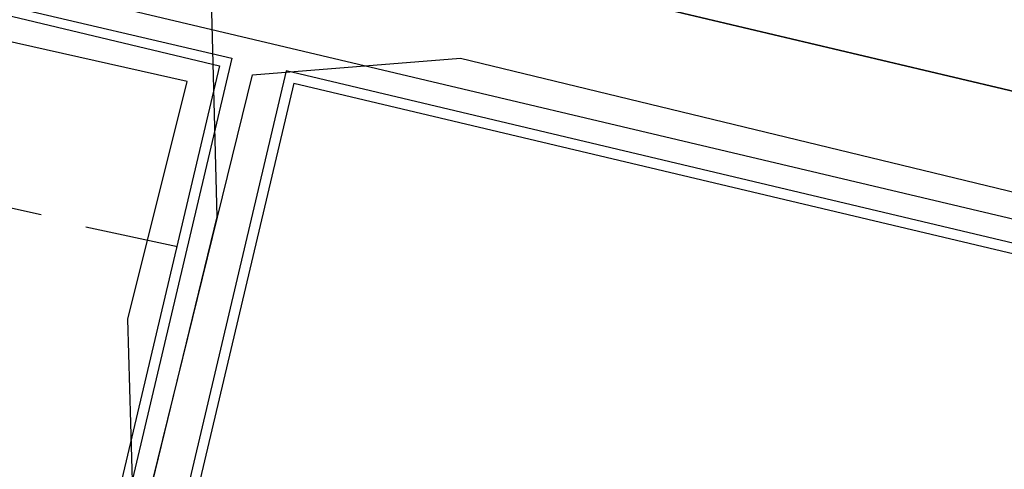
# Model space of a CAD drawing. Header units: feet. Extents: x -79 to 198, y -22 to 181.
# Tile 196 of 256: x 120.7 to 126, y 109.33 to 111.75. Entities that reach past the tile are written whole.
import ezdxf

# ---------------------------------------------------------------- set-up
doc = ezdxf.new("R2010")
doc.units = ezdxf.units.FT
doc.layers.add('A-AREA-UNIDAD', color=30, linetype='CONTINUOUS')
doc.layers.add('A-LINEA', color=7, linetype='CONTINUOUS')

msp = doc.modelspace()

# ---------------------------------------------------------------- linework, layer by layer
at = {"layer": 'A-AREA-UNIDAD'}
for points in [[(97.888, 117.0133), (106.512, 114.9333), (106.72, 115.7333), (106.912, 115.8933), (112.352, 114.6133), (112.56, 114.4178), (112.4, 113.8133), (113.6, 113.7778), (121.728, 111.8578), (121.76, 110.6844), (121.36, 109.0489), (121.952, 111.4489), (123.072, 111.5378), (130.72, 109.6889), (130.96, 110.0978), (132.08, 110.0978), (135.808, 109.2089)], [(135.92, 108.3733), (135.328, 105.7778), (134.272, 105.6889), (134.24, 106.0444), (121.312, 109.0133), (121.28, 110.1333), (121.6, 111.4133), (118.752, 112.0533), (118.592, 112.3378), (112.56, 113.7244), (109.632, 101.6533), (108.56, 101.6533), (99.6, 103.8044), (98.272, 103.8933)]]:
    msp.add_lwpolyline(points, dxfattribs=at)
at = {"layer": 'A-LINEA'}
for p, q in [((112.6267, 114.5378), (131.1067, 110.1644)), ((114.5733, 114.0711), (127.1067, 111.1111)), ((112.4667, 113.8844), (130.96, 109.5111)), ((118.8133, 112.2444), (121.84, 111.5378)), ((118.8533, 112.1911), (121.7733, 111.4978)), ((121.84, 111.5378), (121.0133, 108.0444)), ((121.7733, 111.4978), (120.9467, 108.0044)), ((122.1333, 111.4711), (121.3067, 107.9778)), ((130.7867, 109.4178), (122.1333, 111.4711)), ((122.1733, 111.4044), (121.3467, 107.9111)), ((122.1733, 111.4044), (130.7333, 109.3778)), ((120.32, 110.8044), (120.8133, 110.6978)), ((121.0533, 110.6311), (121.5467, 110.5244))]:
    msp.add_line(p, q, dxfattribs=at)

doc.saveas('drawing.dxf')
